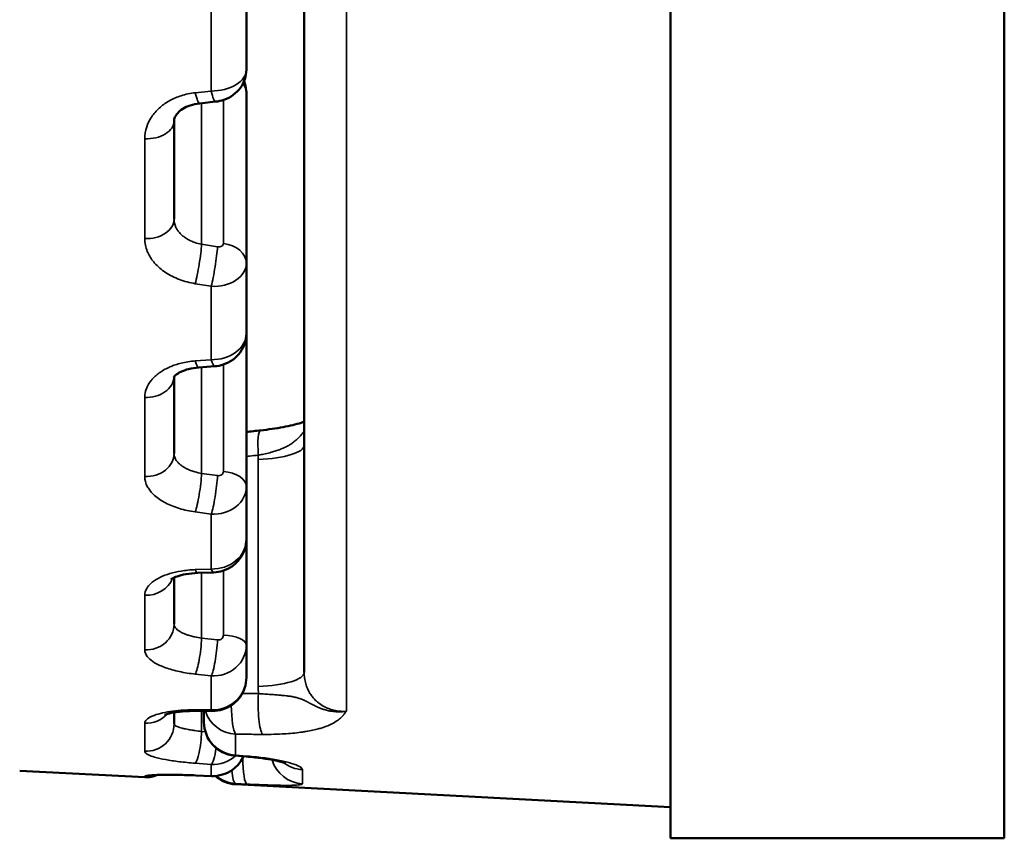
# Model space of a CAD drawing. Header units: millimetres. Extents: x 38 to 2514, y 38 to 1622.
# Tile 142 of 256: x 1133.27 to 1142.12, y 776.19 to 783.54. Entities that reach past the tile are written whole.
import ezdxf

# ---------------------------------------------------------------- set-up
doc = ezdxf.new("R2010")
doc.units = ezdxf.units.MM
doc.header["$LTSCALE"] = 7.692308
doc.layers.add('Visible (ISO)', color=7, linetype='Continuous', lineweight=50)
doc.layers.add('Visible Narrow (ISO)', color=7, linetype='Continuous', lineweight=35)

msp = doc.modelspace()

# ---------------------------------------------------------------- linework, layer by layer
at = {"layer": 'Visible (ISO)'}
for p, q in [((1139.1154, 776.1927), (1139.1154, 796.1927)), ((1142.1154, 796.1927), (1142.1154, 776.1927)), ((1135.825, 786.6609), (1135.825, 777.6815)), ((1135.3057, 783.0952), (1135.3057, 783.8612)), ((1135.3057, 782.8856), (1135.3057, 781.3594)), ((1135.0296, 782.8079), (1134.8867, 782.7927)), ((1134.6557, 782.6344), (1134.6557, 781.752)), ((1135.3057, 780.7259), (1135.3057, 781.3594)), ((1135.3057, 780.7259), (1135.3057, 779.353)), ((1135.0214, 780.4318), (1134.8784, 780.4213)), ((1134.6557, 780.338), (1134.6557, 779.6493)), ((1135.3057, 778.8796), (1135.3057, 779.353)), ((1135.3057, 778.8796), (1135.3057, 777.9296)), ((1134.6557, 778.5798), (1134.6557, 778.5797)), ((1135.0123, 778.5809), (1134.8693, 778.5757)), ((1134.6557, 778.5339), (1134.6557, 778.1166)), ((1135.3057, 777.637), (1135.3057, 777.9296)), ((1134.6557, 777.336), (1134.6557, 777.336)), ((1135.0028, 777.3362), (1134.8598, 777.3364)), ((1134.925, 777.3363), (1134.925, 777.235)), ((1134.6557, 777.3219), (1134.6557, 777.2209)), ((1135.3043, 776.9274), (1135.2001, 776.9361)), ((1133.2691, 776.7994), (1134.3926, 776.7406)), ((1134.9933, 776.752), (1134.8503, 776.7577)), ((1135.2093, 776.6778), (1139.1154, 776.4731)), ((1139.1154, 776.1927), (1142.1154, 776.1927))]:
    msp.add_line(p, q, dxfattribs=at)
for centre, radius, start, end in [((1135.225, 777.235), 0.3, 180, 265.22312), ((1134.4057, 776.9902), 0.25, 267, 293.65955), ((1135.225, 776.9774), 0.3, 228.54102, 267)]:
    msp.add_arc(centre, radius, start, end, dxfattribs=at)
for centre, major_axis, ratio, start_param, end_param in [((1134.4057, 782.6344), (0.25, 0), 0.640557, 6.283094, 6.283186), ((1135.325, 779.721), (0.5, 0), 0.257133, 6.283151, 6.283179)]:
    msp.add_ellipse(centre, major_axis=major_axis, ratio=ratio, start_param=start_param, end_param=end_param, dxfattribs=at)
for points, knots in [([(1135.3057, 783.0952), (1135.3057, 783.0661), (1135.3009, 783.0366), (1135.2825, 782.9816), (1135.2688, 782.9554), (1135.234, 782.908), (1135.2123, 782.8865), (1135.1627, 782.85), (1135.1339, 782.8351), (1135.08, 782.8162), (1135.0548, 782.8106), (1135.0296, 782.8079)], [0, 0, 0, 0, 0.00876428, 0.00876428, 0.01748866, 0.01748866, 0.02649948, 0.02649948, 0.03603973, 0.03603973, 0.04365826, 0.04365826, 0.04365826, 0.04365826]), ([(1135.2849, 782.9909), (1135.2956, 782.9649), (1135.3024, 782.9369), (1135.3054, 782.9012), (1135.3057, 782.8934), (1135.3057, 782.8856)], [0.03085173, 0.03085173, 0.03085173, 0.03085173, 0.03932074, 0.03932074, 0.04165933, 0.04165933, 0.04165933, 0.04165933]), ([(1134.8867, 782.7927), (1134.8568, 782.7895), (1134.8277, 782.7831), (1134.7767, 782.7659), (1134.7538, 782.755), (1134.7159, 782.7313), (1134.7004, 782.7182), (1134.6768, 782.6928), (1134.669, 782.6804), (1134.6577, 782.6561), (1134.6557, 782.6451), (1134.6557, 782.6344)], [0, 0, 0, 0, 0.00926261, 0.00926261, 0.01829779, 0.01829779, 0.02743244, 0.02743244, 0.03712413, 0.03712413, 0.04944304, 0.04944304, 0.04944304, 0.04944304]), ([(1135.3057, 780.7259), (1135.3057, 780.6956), (1135.3007, 780.665), (1135.2816, 780.6078), (1135.2673, 780.5805), (1135.2311, 780.5313), (1135.2085, 780.509), (1135.1574, 780.472), (1135.1281, 780.457), (1135.073, 780.4388), (1135.0472, 780.4337), (1135.0214, 780.4318)], [0, 0, 0, 0, 0.00910737, 0.00910737, 0.01816788, 0.01816788, 0.02748458, 0.02748458, 0.03713548, 0.03713548, 0.04490342, 0.04490342, 0.04490342, 0.04490342]), ([(1134.8784, 780.4213), (1134.8462, 780.419), (1134.8149, 780.4138), (1134.7603, 780.3999), (1134.7361, 780.391), (1134.698, 780.3727), (1134.6833, 780.3632), (1134.6636, 780.3475), (1134.6582, 780.3413), (1134.6541, 780.3358), (1134.6535, 780.3347), (1134.6535, 780.3347)], [0, 0, 0, 0, 0.00996109, 0.00996109, 0.01953118, 0.01953118, 0.02863753, 0.02863753, 0.0373108, 0.0373108, 0.04263523, 0.04263523, 0.04263523, 0.04263523]), ([(1135.4324, 779.8558), (1135.5033, 779.8635), (1135.573, 779.8737), (1135.6962, 779.8971), (1135.7519, 779.9106), (1135.8067, 779.9272), (1135.8161, 779.9302), (1135.825, 779.9332)], [0, 0, 0, 0, 0.02169856, 0.02169856, 0.0426408, 0.0426408, 0.04721205, 0.04721205, 0.04721205, 0.04721205]), ([(1135.4324, 779.8558), (1135.5034, 779.8635), (1135.5733, 779.8738), (1135.6965, 779.8972), (1135.7521, 779.9106), (1135.8069, 779.9272), (1135.8162, 779.9302), (1135.825, 779.9332)], [0, 0, 0, 0, 0.02174352, 0.02174352, 0.04267482, 0.04267482, 0.04721055, 0.04721055, 0.04721055, 0.04721055]), ([(1135.3057, 778.8796), (1135.3057, 778.8483), (1135.3005, 778.8166), (1135.2808, 778.7576), (1135.266, 778.7294), (1135.2287, 778.679), (1135.2056, 778.6563), (1135.1536, 778.6192), (1135.124, 778.6045), (1135.0671, 778.5866), (1135.0397, 778.5819), (1135.0123, 778.5809)], [0, 0, 0, 0, 0.00940402, 0.00940402, 0.01873109, 0.01873109, 0.02822908, 0.02822908, 0.03789797, 0.03789797, 0.0461128, 0.0461128, 0.0461128, 0.0461128]), ([(1134.8694, 778.5757), (1134.8324, 778.5743), (1134.7962, 778.5705), (1134.7335, 778.5596), (1134.7056, 778.5524), (1134.6635, 778.5379), (1134.6477, 778.5305), (1134.6308, 778.5208), (1134.6272, 778.5177), (1134.6272, 778.5177)], [0, 0, 0, 0, 0.01139131, 0.01139131, 0.02226142, 0.02226142, 0.0321213, 0.0321213, 0.03996475, 0.03996475, 0.03996475, 0.03996475]), ([(1135.3057, 777.637), (1135.3057, 777.605), (1135.3004, 777.5726), (1135.2802, 777.5123), (1135.2651, 777.4835), (1135.2271, 777.4326), (1135.2036, 777.4097), (1135.1512, 777.3729), (1135.1216, 777.3585), (1135.0624, 777.3406), (1135.0324, 777.3361), (1135.0028, 777.3362)], [0, 0, 0, 0, 0.00960551, 0.00960551, 0.01910109, 0.01910109, 0.02868137, 0.02868137, 0.0383243, 0.0383243, 0.04722678, 0.04722678, 0.04722678, 0.04722678]), ([(1134.8598, 777.3364), (1134.8154, 777.3364), (1134.7718, 777.3346), (1134.6953, 777.3281), (1134.6609, 777.3233), (1134.6213, 777.3156), (1134.6103, 777.3131), (1134.5932, 777.3086), (1134.5864, 777.3066), (1134.5768, 777.3034), (1134.5735, 777.3021), (1134.5705, 777.3008), (1134.5699, 777.3005), (1134.5699, 777.3005)], [0, 0, 0, 0, 0.01362698, 0.01362698, 0.02672409, 0.02672409, 0.03256012, 0.03256012, 0.03758681, 0.03758681, 0.04195713, 0.04195713, 0.04472909, 0.04472909, 0.04472909, 0.04472909]), ([(1135.2794, 776.9294), (1135.2703, 776.9092), (1135.2589, 776.8899), (1135.2265, 776.8467), (1135.203, 776.8239), (1135.1505, 776.7874), (1135.121, 776.7732), (1135.0591, 776.7549), (1135.0259, 776.7507), (1134.9933, 776.752)], [0.01261531, 0.01261531, 0.01261531, 0.01261531, 0.01924195, 0.01924195, 0.02882104, 0.02882104, 0.03840918, 0.03840918, 0.04819508, 0.04819508, 0.04819508, 0.04819508]), ([(1135.661, 776.8668), (1135.661, 776.8668), (1135.6596, 776.8673), (1135.653, 776.8697), (1135.646, 776.8721), (1135.6248, 776.8782), (1135.6087, 776.8824), (1135.5661, 776.892), (1135.5374, 776.8976), (1135.4686, 776.9091), (1135.4265, 776.9149), (1135.3571, 776.9226), (1135.3309, 776.9252), (1135.3043, 776.9274)], [0.03949085, 0.03949085, 0.03949085, 0.03949085, 0.04369474, 0.04369474, 0.05047618, 0.05047618, 0.05965018, 0.05965018, 0.07148236, 0.07148236, 0.08557917, 0.08557917, 0.09370424, 0.09370424, 0.09370424, 0.09370424]), ([(1134.8503, 776.7577), (1134.7958, 776.7598), (1134.7422, 776.7613), (1134.646, 776.7628), (1134.602, 776.7629), (1134.5289, 776.7621), (1134.4985, 776.7611), (1134.4694, 776.7596), (1134.4623, 776.7591), (1134.4562, 776.7585), (1134.4549, 776.7584), (1134.4549, 776.7584)], [0, 0, 0, 0, 0.01664534, 0.01664534, 0.03302647, 0.03302647, 0.0491793, 0.0491793, 0.05637134, 0.05637134, 0.06010017, 0.06010017, 0.06010017, 0.06010017]), ([(1134.8503, 776.7577), (1134.7959, 776.7598), (1134.7423, 776.7613), (1134.6461, 776.7628), (1134.6021, 776.7629), (1134.543, 776.7622), (1134.5229, 776.7618), (1134.5061, 776.7612)], [0, 0, 0, 0, 0.01663175, 0.01663175, 0.0330134, 0.0330134, 0.04293323, 0.04293323, 0.04293323, 0.04293323])]:
    msp.add_open_spline(points, degree=3, knots=knots, dxfattribs=at)
msp.add_open_spline([(1135.3057, 779.842), (1135.3479, 779.8466), (1135.3902, 779.8512), (1135.4324, 779.8558)], degree=3, dxfattribs=at)
at = {"layer": 'Visible Narrow (ISO)'}
for p, q in [((1136.2041, 786.3971), (1136.2041, 777.3334)), ((1134.99, 782.9036), (1134.99, 783.7011)), ((1134.8471, 782.8881), (1134.99, 782.9036)), ((1135.0991, 782.823), (1135.0991, 781.5332)), ((1134.9036, 782.7945), (1134.9036, 781.527)), ((1134.3926, 782.4745), (1134.3926, 781.5781)), ((1135.0465, 781.5042), (1134.9036, 781.527)), ((1134.99, 781.1502), (1134.8471, 781.1732)), ((1134.99, 780.4905), (1134.99, 781.1502)), ((1134.8471, 780.4798), (1134.99, 780.4905)), ((1134.9036, 780.4232), (1134.9036, 779.4692)), ((1135.0991, 780.4475), (1135.0991, 779.4867)), ((1134.503, 780.3566), (1134.503, 780.3566)), ((1134.3926, 780.1509), (1134.3926, 779.4419)), ((1135.6127, 779.6866), (1135.6127, 779.6866)), ((1135.4119, 777.5549), (1135.4119, 779.5944)), ((1135.0465, 779.4497), (1134.9036, 779.4692)), ((1134.99, 779.1037), (1134.8471, 779.1235)), ((1134.99, 778.6108), (1134.99, 779.1037)), ((1134.8471, 778.6053), (1134.99, 778.6108)), ((1134.9036, 778.5769), (1134.9036, 777.9894)), ((1135.0991, 778.5968), (1135.0991, 778.0174)), ((1134.3926, 778.3754), (1134.3926, 777.8848)), ((1135.0465, 777.9739), (1134.9036, 777.9894)), ((1134.99, 777.6511), (1134.8471, 777.6668)), ((1134.99, 777.3465), (1134.99, 777.6511)), ((1134.8471, 777.3466), (1134.99, 777.3465)), ((1134.9036, 777.3363), (1134.9036, 777.1522)), ((1134.3926, 777.2257), (1134.3926, 776.9749)), ((1134.9375, 777.1496), (1134.9036, 777.1522)), ((1135.2093, 777.1276), (1135.2093, 776.9404)), ((1135.2093, 776.9404), (1135.3135, 776.9316)), ((1134.99, 776.8559), (1134.8471, 776.8668)), ((1134.99, 776.7529), (1134.99, 776.8559)), ((1135.8093, 776.6822), (1135.8093, 776.8092)), ((1134.3926, 776.752), (1134.3926, 776.7406)), ((1134.8471, 776.7585), (1134.99, 776.7529)), ((1135.3135, 776.6792), (1135.2093, 776.6841)), ((1135.2093, 776.6841), (1135.2093, 776.6778))]:
    msp.add_line(p, q, dxfattribs=at)
for centre, major_axis, ratio, start_param, end_param in [((1135.0057, 783.0881), (0.2999, 0.0114), 0.614033, 4.636653, 6.259819), ((1135.0031, 783.0565), (0.0265, -0.2486), 0.146377, 5.359186, 6.283185), ((1135.0557, 782.8856), (0.25, 0), 0.705872, 0, 0.499031), ((1134.8602, 783.0413), (0.0264, -0.2486), 0.146589, 5.360778, 6.283203), ((1134.4057, 782.6344), (0.25, 0), 0.640557, 4.660029, 6.283093), ((1134.4057, 781.752), (0.25, 0), 0.696748, 4.660029, 6.283185), ((1134.8602, 781.3532), (0.0393, 0.2469), 0.088689, 3.909549, 5.507314), ((1135.0031, 781.3304), (0.0393, 0.2469), 0.088884, 3.907965, 5.507297), ((1135.0491, 781.5393), (-0.0493, 0.0118), 0.688692, 1.681257, 3.304185), ((1135.0557, 781.3594), (0.25, 0), 0.705872, 0, 1.396263), ((1135.0057, 781.3656), (-0.2999, 0.0129), 0.719665, 1.549391, 3.172553), ((1135.0057, 780.7201), (0.2998, 0.014), 0.764481, 4.624365, 6.247531), ((1134.8602, 780.6707), (0.0182, -0.2493), 0.16513, 5.571969, 6.283209), ((1135.0031, 780.6811), (0.0183, -0.2493), 0.164959, 5.570366, 6.283185), ((1134.4057, 780.3472), (0.25, 0), 0.786217, 4.660029, 6.234718), ((1134.4057, 780.2327), (0.25, 0), 0.927245, 0.831657, 0.831761), ((1135.4649, 779.5575), (-0.0325, 0.2982), 0.150819, 0, 1.297032), ((1135.325, 779.721), (0.5, 0), 0.257133, 4.886922, 6.283158), ((1134.4057, 779.6493), (0.25, 0), 0.830661, 4.660029, 6.283185), ((1134.8602, 779.3355), (0.034, 0.2477), 0.119335, 3.701246, 5.299011), ((1135.0031, 779.3159), (0.0339, 0.2477), 0.119485, 3.699652, 5.298983), ((1135.0491, 779.4914), (-0.0486, 0.0144), 0.817544, 1.756511, 3.37944), ((1135.0557, 779.353), (0.25, 0), 0.543174, 0, 1.396263), ((1135.0057, 779.3577), (-0.2997, 0.0169), 0.848037, 1.566131, 3.189293), ((1135.0057, 778.8753), (0.2995, 0.0191), 0.881516, 4.603805, 6.22697), ((1134.4057, 778.5995), (0.25, 0), 0.897515, 6.193965, 6.194195), ((1134.8602, 778.8255), (0.0091, -0.2498), 0.176454, 5.784224, 6.283213), ((1135.0031, 778.8307), (0.0092, -0.2498), 0.176331, 5.782613, 6.283185), ((1134.4057, 778.5995), (0.25, 0), 0.897515, 4.660029, 5.956108), ((1134.4057, 778.1166), (0.25, 0), 0.92827, 4.660029, 6.283185), ((1134.8602, 777.9016), (-0.0271, -0.2485), 0.144765, 0.349942, 1.947707), ((1135.0031, 777.886), (-0.027, -0.2485), 0.144864, 0.348338, 1.947669), ((1135.0491, 778.0204), (-0.0469, 0.0191), 0.912565, 1.873737, 3.496666), ((1135.0557, 777.9296), (0.25, 0), 0.356738, 0, 1.396263), ((1135.0057, 777.9326), (-0.299, 0.0259), 0.939352, 1.599683, 3.222845), ((1135.325, 777.6815), (0.5, 0), 0.257133, 4.886922, 6.283185), ((1135.0057, 777.6345), (0.2984, 0.0323), 0.960025, 4.55651, 6.179675), ((1135.4663, 777.4166), (-0.0026, -0.3), 0.181732, 4.45759, 6.039092), ((1134.4057, 777.4678), (0.25, 0), 0.969588, 5.677758, 5.677885), ((1134.8602, 777.5864), (-0.0004, -0.25), 0.180066, 5.997053, 6.283213), ((1135.225, 777.4188), (-0.3, 0), 0.971915, 0.286902, 1.518435), ((1135.0031, 777.5862), (-0.0003, -0.25), 0.179997, 5.995438, 6.283185), ((1135.225, 777.4188), (-0.0027, -0.3), 0.181808, 4.821474, 6.041858), ((1134.4057, 777.4678), (0.25, 0), 0.969588, 4.66003, 5.568528), ((1135.225, 777.235), (-0.3, 0), 0.983607, 0, 1.518436), ((1134.4057, 777.2209), (0.25, 0), 0.985309, 4.660029, 6.283185), ((1134.8602, 777.1141), (-0.0189, -0.2493), 0.163868, 0.138856, 1.73662), ((1135.0031, 777.1033), (-0.0189, -0.2493), 0.163912, 0.137244, 1.174165), ((1135.0057, 777.1526), (-0.294, 0.0601), 0.989656, 1.718091, 2.524504), ((1135.0057, 777.0517), (0.2807, 0.1063), 0.996643, 4.299015, 5.499053), ((1135.225, 777.235), (-0.025, -0.299), 0.16243, 0, 0.183533), ((1135.3292, 776.9787), (-0.0141, -0.2997), 0.175956, 4.919489, 6.253465), ((1135.3292, 777.2263), (-0.0249, -0.299), 0.162464, 0, 0.182342), ((1135.825, 776.9811), (-0.3, 0), 0.997766, 0.28347, 1.518435), ((1135.225, 776.9836), (-0.0142, -0.2997), 0.175964, 5.36299, 6.254659), ((1135.825, 777.1057), (-0.3, 0), 0.989853, 0.890573, 1.518436), ((1134.4057, 777.0015), (0.25, 0), 0.999285, 4.660032, 4.96278), ((1134.8602, 777.0075), (-0.0099, -0.2498), 0.175809, 6.209857, 6.28321), ((1135.0031, 777.0018), (-0.0098, -0.2498), 0.175796, 6.208241, 6.283185), ((1135.225, 776.9836), (-0.3, 0), 0.999605, 0.876632, 1.518436)]:
    msp.add_ellipse(centre, major_axis=major_axis, ratio=ratio, start_param=start_param, end_param=end_param, dxfattribs=at)
for points, knots in [([(1134.3926, 782.4745), (1134.3927, 782.5116), (1134.3985, 782.547), (1134.4101, 782.5815), (1134.4198, 782.6105), (1134.4336, 782.6388), (1134.4503, 782.665), (1134.4535, 782.6699), (1134.4568, 782.6748), (1134.4601, 782.6796), (1134.4812, 782.7096), (1134.5062, 782.736), (1134.5329, 782.7589), (1134.5597, 782.7818), (1134.5883, 782.8012), (1134.6192, 782.8181), (1134.6501, 782.835), (1134.6832, 782.8495), (1134.7208, 782.8615), (1134.7585, 782.8735), (1134.8007, 782.883), (1134.8471, 782.8881)], [0.0000001, 0.0000001, 0.0000001, 0.0000001, 0.1666667, 0.1666667, 0.1666667, 0.3067086, 0.3067086, 0.3067086, 0.3333333, 0.3333333, 0.3333333, 0.5, 0.5, 0.5, 0.6666667, 0.6666667, 0.6666667, 0.8333333, 0.8333333, 0.8333333, 1, 1, 1, 1]), ([(1134.9036, 781.527), (1134.8823, 781.531), (1134.8614, 781.5366), (1134.8361, 781.5454), (1134.8307, 781.5475), (1134.8113, 781.5552), (1134.7978, 781.5615), (1134.7756, 781.5737), (1134.7665, 781.5792), (1134.7477, 781.5919), (1134.7381, 781.5992), (1134.7202, 781.6149), (1134.7118, 781.6231), (1134.697, 781.6402), (1134.6904, 781.6489), (1134.6787, 781.6671), (1134.6737, 781.6766), (1134.6691, 781.6873), (1134.6687, 781.6883), (1134.6636, 781.701), (1134.6601, 781.7129), (1134.6565, 781.7339), (1134.6557, 781.743), (1134.6557, 781.752)], [0.0000002, 0.0000002, 0.0000002, 0.0000002, 0.1566419, 0.1566419, 0.2, 0.2, 0.3152132, 0.3152132, 0.4, 0.4, 0.5, 0.5, 0.6, 0.6, 0.6945981, 0.6945981, 0.7898752, 0.7898752, 0.8, 0.8, 0.9145156, 0.9145156, 1, 1, 1, 1]), ([(1134.8471, 781.1732), (1134.796, 781.1814), (1134.7484, 781.1942), (1134.659, 781.228), (1134.6173, 781.2491), (1134.5425, 781.2983), (1134.5094, 781.3265), (1134.459, 781.3841), (1134.4399, 781.4124), (1134.4219, 781.4487), (1134.4186, 781.4559), (1134.4004, 781.5), (1134.3927, 781.538), (1134.3926, 781.5781)], [0.0000004, 0.0000004, 0.0000004, 0.0000004, 0.2, 0.2, 0.4, 0.4, 0.6, 0.6, 0.7610075, 0.7610075, 0.8, 0.8, 1, 1, 1, 1]), ([(1134.3926, 780.1509), (1134.3927, 780.1808), (1134.3985, 780.2092), (1134.4101, 780.2369), (1134.4198, 780.2602), (1134.4336, 780.283), (1134.4503, 780.3039), (1134.4535, 780.3079), (1134.4567, 780.3118), (1134.4601, 780.3156), (1134.4812, 780.3396), (1134.5062, 780.3607), (1134.5329, 780.3789), (1134.5597, 780.3972), (1134.5883, 780.4125), (1134.6192, 780.4259), (1134.6501, 780.4393), (1134.6832, 780.4506), (1134.7208, 780.4599), (1134.7585, 780.4691), (1134.8007, 780.4763), (1134.8471, 780.4798)], [0.0000001, 0.0000001, 0.0000001, 0.0000001, 0.1666667, 0.1666667, 0.1666667, 0.3067135, 0.3067135, 0.3067135, 0.3333333, 0.3333333, 0.3333333, 0.5, 0.5, 0.5, 0.6666667, 0.6666667, 0.6666667, 0.8333333, 0.8333333, 0.8333333, 1, 1, 1, 1]), ([(1135.825, 779.8485), (1135.8231, 779.846), (1135.8212, 779.8435), (1135.8193, 779.8411), (1135.8104, 779.8298), (1135.8012, 779.8187), (1135.7916, 779.8079), (1135.788, 779.8039), (1135.7844, 779.7999), (1135.7806, 779.796), (1135.7754, 779.7905), (1135.7701, 779.7852), (1135.7646, 779.7799), (1135.7555, 779.7713), (1135.7458, 779.7629), (1135.7355, 779.7548), (1135.7259, 779.7473), (1135.7156, 779.74), (1135.7046, 779.7329), (1135.6967, 779.7278), (1135.6884, 779.7228), (1135.6797, 779.718), (1135.6684, 779.7116), (1135.6563, 779.7055), (1135.6434, 779.6996), (1135.6326, 779.6947), (1135.6213, 779.6899), (1135.6093, 779.6853), (1135.5969, 779.6805), (1135.5839, 779.6758), (1135.5701, 779.6713), (1135.5569, 779.667), (1135.5429, 779.6628), (1135.5283, 779.6588), (1135.5113, 779.6542), (1135.4935, 779.6498), (1135.4746, 779.6456), (1135.4589, 779.6421), (1135.4424, 779.6388), (1135.4255, 779.6357), (1135.4213, 779.6349), (1135.417, 779.6342), (1135.4128, 779.6334)], [0.3841475, 0.3841475, 0.3841475, 0.3841475, 0.4, 0.4, 0.4, 0.4727504, 0.4727504, 0.4727504, 0.5, 0.5, 0.5, 0.5377226, 0.5377226, 0.5377226, 0.6, 0.6, 0.6, 0.6581234, 0.6581234, 0.6581234, 0.7, 0.7, 0.7, 0.7544526, 0.7544526, 0.7544526, 0.8, 0.8, 0.8, 0.8472358, 0.8472358, 0.8472358, 0.8927443, 0.8927443, 0.8927443, 0.9452247, 0.9452247, 0.9452247, 0.9891656, 0.9891656, 0.9891656, 0.9999995, 0.9999995, 0.9999995, 0.9999995]), ([(1134.9036, 779.4692), (1134.8823, 779.4729), (1134.8614, 779.4777), (1134.8361, 779.4851), (1134.8307, 779.4868), (1134.8113, 779.4933), (1134.7978, 779.4985), (1134.7756, 779.5083), (1134.7665, 779.5128), (1134.7477, 779.523), (1134.7381, 779.5289), (1134.7202, 779.5413), (1134.7118, 779.5479), (1134.697, 779.5614), (1134.6904, 779.5683), (1134.6787, 779.5827), (1134.6737, 779.5901), (1134.6691, 779.5985), (1134.6687, 779.5993), (1134.6636, 779.6093), (1134.6601, 779.6186), (1134.6565, 779.6351), (1134.6557, 779.6422), (1134.6557, 779.6493)], [0.0000002, 0.0000002, 0.0000002, 0.0000002, 0.1566373, 0.1566373, 0.2, 0.2, 0.3152106, 0.3152106, 0.4, 0.4, 0.5, 0.5, 0.6, 0.6, 0.6946002, 0.6946002, 0.7898795, 0.7898795, 0.8, 0.8, 0.9145156, 0.9145156, 1, 1, 1, 1]), ([(1135.4128, 779.6334), (1135.3872, 779.6307), (1135.3518, 779.6269), (1135.3156, 779.6229), (1135.3057, 779.6219)], [0, 0, 0, 0, 0.3333333, 0.4567183, 0.4567183, 0.4567183, 0.4567183]), ([(1135.4119, 779.5944), (1135.4119, 779.6009), (1135.412, 779.6139), (1135.4125, 779.6269), (1135.4128, 779.6334)], [0.0000006, 0.0000006, 0.0000006, 0.0000006, 0.5, 1, 1, 1, 1]), ([(1134.8471, 779.1235), (1134.796, 779.1305), (1134.7484, 779.141), (1134.659, 779.1682), (1134.6173, 779.185), (1134.5425, 779.2238), (1134.5094, 779.2459), (1134.459, 779.291), (1134.4399, 779.313), (1134.4219, 779.3413), (1134.4186, 779.3469), (1134.4004, 779.3812), (1134.3927, 779.4108), (1134.3926, 779.4419)], [0.0000004, 0.0000004, 0.0000004, 0.0000004, 0.2, 0.2, 0.4, 0.4, 0.6, 0.6, 0.7610103, 0.7610103, 0.8, 0.8, 1, 1, 1, 1]), ([(1134.3926, 778.3754), (1134.3927, 778.3968), (1134.3985, 778.417), (1134.4101, 778.4367), (1134.4198, 778.4533), (1134.4336, 778.4694), (1134.4503, 778.4842), (1134.4535, 778.4871), (1134.4567, 778.4898), (1134.4601, 778.4925), (1134.4812, 778.5095), (1134.5062, 778.5244), (1134.5329, 778.5372), (1134.5597, 778.5499), (1134.5883, 778.5606), (1134.6192, 778.5699), (1134.6501, 778.5791), (1134.6832, 778.5868), (1134.7208, 778.5929), (1134.7585, 778.599), (1134.8007, 778.6036), (1134.8471, 778.6053)], [0.0000001, 0.0000001, 0.0000001, 0.0000001, 0.1666667, 0.1666667, 0.1666667, 0.3067135, 0.3067135, 0.3067135, 0.3333333, 0.3333333, 0.3333333, 0.5, 0.5, 0.5, 0.6666667, 0.6666667, 0.6666667, 0.8333333, 0.8333333, 0.8333333, 1, 1, 1, 1]), ([(1134.9036, 777.9894), (1134.8822, 777.9926), (1134.8613, 777.9964), (1134.836, 778.0021), (1134.8307, 778.0034), (1134.8119, 778.0081), (1134.7988, 778.0118), (1134.7766, 778.0189), (1134.7671, 778.0222), (1134.7477, 778.0297), (1134.738, 778.0339), (1134.7201, 778.0427), (1134.7118, 778.0472), (1134.697, 778.0565), (1134.6905, 778.0613), (1134.6789, 778.0711), (1134.6739, 778.0761), (1134.6692, 778.0819), (1134.6687, 778.0825), (1134.6635, 778.0894), (1134.6601, 778.0958), (1134.6565, 778.1069), (1134.6557, 778.1118), (1134.6557, 778.1166)], [0.0000002, 0.0000002, 0.0000002, 0.0000002, 0.1574394, 0.1574394, 0.2, 0.2, 0.3112614, 0.3112614, 0.4, 0.4, 0.5012423, 0.5012423, 0.6, 0.6, 0.6939444, 0.6939444, 0.788505, 0.788505, 0.8, 0.8, 0.9142955, 0.9142955, 1, 1, 1, 1]), ([(1134.8471, 777.6668), (1134.7961, 777.6724), (1134.7485, 777.6801), (1134.6593, 777.6995), (1134.6176, 777.7111), (1134.5428, 777.7379), (1134.5095, 777.7529), (1134.4592, 777.7834), (1134.4402, 777.7982), (1134.422, 777.8173), (1134.4187, 777.8211), (1134.4004, 777.8443), (1134.3927, 777.8641), (1134.3926, 777.8848)], [0.0000004, 0.0000004, 0.0000004, 0.0000004, 0.2, 0.2, 0.4, 0.4, 0.6, 0.6, 0.760046, 0.760046, 0.8, 0.8, 1, 1, 1, 1]), ([(1136.2041, 777.3334), (1136.1882, 777.3324), (1136.1724, 777.3324), (1136.1396, 777.3342), (1136.1227, 777.3363), (1136.0878, 777.3431), (1136.0698, 777.3479), (1136.04, 777.3586), (1136.0279, 777.3637), (1135.9968, 777.3788), (1135.9786, 777.3899), (1135.9539, 777.4083), (1135.9464, 777.4143), (1135.9292, 777.4296), (1135.9197, 777.4391), (1135.9036, 777.4573), (1135.8968, 777.4658), (1135.8865, 777.48), (1135.8828, 777.4855), (1135.8715, 777.5031), (1135.8645, 777.5158), (1135.8521, 777.5424), (1135.8466, 777.5562), (1135.841, 777.5737), (1135.84, 777.5771), (1135.8342, 777.5972), (1135.8306, 777.6146), (1135.8261, 777.6484), (1135.825, 777.6648), (1135.825, 777.6815)], [0, 0, 0, 0, 0.079573, 0.079573, 0.166667, 0.166667, 0.263739, 0.263739, 0.333333, 0.333333, 0.447912, 0.447912, 0.5, 0.5, 0.573244, 0.573244, 0.631585, 0.631585, 0.666667, 0.666667, 0.741384, 0.741384, 0.816017, 0.816017, 0.833333, 0.833333, 0.920528, 0.920528, 1, 1, 1, 1]), ([(1135.4142, 777.4927), (1135.4134, 777.5029), (1135.4129, 777.5132), (1135.4121, 777.5339), (1135.4119, 777.5444), (1135.4119, 777.5549)], [0, 0, 0, 0, 0.5, 0.5, 1, 1, 1, 1]), ([(1135.2691, 777.4939), (1135.2908, 777.4937), (1135.3125, 777.4935), (1135.3609, 777.4931), (1135.3876, 777.4929), (1135.4142, 777.4927)], [0.397167, 0.397167, 0.397167, 0.397167, 0.6666667, 0.6666667, 1, 1, 1, 1]), ([(1135.4142, 777.4927), (1135.4335, 777.4911), (1135.4525, 777.4896), (1135.4901, 777.4868), (1135.5088, 777.4855), (1135.5342, 777.4837), (1135.5414, 777.4832), (1135.564, 777.4815), (1135.579, 777.4804), (1135.6078, 777.4781), (1135.6217, 777.4769), (1135.6445, 777.4747), (1135.6537, 777.4738), (1135.6758, 777.4712), (1135.6884, 777.4696), (1135.7125, 777.4658), (1135.724, 777.4637), (1135.7405, 777.4602), (1135.7459, 777.4589), (1135.7528, 777.4572), (1135.7543, 777.4568), (1135.7667, 777.4536), (1135.7772, 777.4504), (1135.7975, 777.4433), (1135.8074, 777.4394), (1135.8194, 777.4341), (1135.8216, 777.4331), (1135.8359, 777.4266), (1135.8478, 777.4206), (1135.8649, 777.4118), (1135.8698, 777.4092), (1135.8813, 777.4032), (1135.8878, 777.3998), (1135.9052, 777.3908), (1135.9162, 777.3852), (1135.9392, 777.3742), (1135.9511, 777.3688), (1135.9671, 777.3623), (1135.9707, 777.3609), (1135.9849, 777.3554), (1135.996, 777.3515), (1136.0189, 777.3446), (1136.0307, 777.3414), (1136.0478, 777.3377), (1136.0526, 777.3367), (1136.063, 777.3347), (1136.0687, 777.3338), (1136.0891, 777.3308), (1136.1046, 777.3293), (1136.1332, 777.3282), (1136.1458, 777.3282), (1136.1735, 777.3296), (1136.1886, 777.331), (1136.2041, 777.3334)], [0, 0, 0, 0, 0.050896, 0.050896, 0.103568, 0.103568, 0.125, 0.125, 0.170997, 0.170997, 0.217037, 0.217037, 0.25, 0.25, 0.299327, 0.299327, 0.349615, 0.349615, 0.375, 0.375, 0.382354, 0.382354, 0.435072, 0.435072, 0.488038, 0.488038, 0.5, 0.5, 0.565065, 0.565065, 0.591162, 0.591162, 0.625, 0.625, 0.67988, 0.67988, 0.73476, 0.73476, 0.75, 0.75, 0.795468, 0.795468, 0.839394, 0.839394, 0.856258, 0.856258, 0.875, 0.875, 0.923108, 0.923108, 0.95932, 0.95932, 1, 1, 1, 1]), ([(1134.3926, 777.2257), (1134.3927, 777.2376), (1134.3985, 777.2488), (1134.4101, 777.2596), (1134.4198, 777.2687), (1134.4336, 777.2775), (1134.4503, 777.2856), (1134.4535, 777.2871), (1134.4567, 777.2886), (1134.4601, 777.2901), (1134.4812, 777.2993), (1134.5062, 777.3073), (1134.5329, 777.3141), (1134.5597, 777.3208), (1134.5883, 777.3264), (1134.6192, 777.331), (1134.6501, 777.3357), (1134.6832, 777.3394), (1134.7208, 777.3422), (1134.7585, 777.3449), (1134.8007, 777.3466), (1134.8471, 777.3466)], [0.0000001, 0.0000001, 0.0000001, 0.0000001, 0.1666667, 0.1666667, 0.1666667, 0.3067135, 0.3067135, 0.3067135, 0.3333333, 0.3333333, 0.3333333, 0.5, 0.5, 0.5, 0.6666667, 0.6666667, 0.6666667, 0.8333333, 0.8333333, 0.8333333, 1, 1, 1, 1]), ([(1135.4506, 777.1256), (1135.5224, 777.1251), (1135.5883, 777.1269), (1135.6543, 777.131), (1135.6589, 777.1314), (1135.7162, 777.1353), (1135.7656, 777.1405), (1135.8202, 777.1483), (1135.8304, 777.1499), (1135.8836, 777.1585), (1135.9205, 777.1665), (1135.9581, 777.1766), (1135.9638, 777.1782), (1136.0048, 777.1901), (1136.0334, 777.2009), (1136.0804, 777.2224), (1136.0987, 777.2331), (1136.1287, 777.2533), (1136.1403, 777.2629), (1136.1593, 777.2804), (1136.1671, 777.2884), (1136.1758, 777.2983), (1136.1771, 777.2997), (1136.187, 777.3111), (1136.1956, 777.322), (1136.2041, 777.3334)], [0, 0, 0, 0, 0.116164, 0.116164, 0.125, 0.125, 0.225808, 0.225808, 0.25, 0.25, 0.355432, 0.355432, 0.375, 0.375, 0.5, 0.5, 0.625, 0.625, 0.75, 0.75, 0.857548, 0.857548, 0.875, 0.875, 1, 1, 1, 1]), ([(1134.9036, 777.1522), (1134.8823, 777.1547), (1134.8614, 777.1574), (1134.8361, 777.1611), (1134.8307, 777.1619), (1134.8113, 777.165), (1134.7978, 777.1673), (1134.7756, 777.1714), (1134.7665, 777.1732), (1134.7477, 777.1772), (1134.7381, 777.1795), (1134.7202, 777.1841), (1134.7118, 777.1865), (1134.697, 777.1914), (1134.6904, 777.1938), (1134.6787, 777.1988), (1134.6737, 777.2013), (1134.6691, 777.2041), (1134.6687, 777.2044), (1134.6636, 777.2078), (1134.6601, 777.2109), (1134.6565, 777.2163), (1134.6557, 777.2186), (1134.6557, 777.2209)], [0.0000002, 0.0000002, 0.0000002, 0.0000002, 0.1566431, 0.1566431, 0.2, 0.2, 0.3152154, 0.3152154, 0.4, 0.4, 0.5, 0.5, 0.6, 0.6, 0.6945965, 0.6945965, 0.7898718, 0.7898718, 0.8, 0.8, 0.9145153, 0.9145153, 1, 1, 1, 1]), ([(1135.2093, 777.1276), (1135.2363, 777.1274), (1135.2901, 777.1269), (1135.3706, 777.1263), (1135.424, 777.1258), (1135.4506, 777.1256)], [0, 0, 0, 0, 0.3333333, 0.6666667, 0.9999982, 0.9999982, 0.9999982, 0.9999982]), ([(1134.8471, 776.8668), (1134.796, 776.8707), (1134.7484, 776.8753), (1134.659, 776.8861), (1134.6173, 776.8922), (1134.5425, 776.9057), (1134.5094, 776.9131), (1134.459, 776.9277), (1134.4399, 776.9348), (1134.4219, 776.9437), (1134.4186, 776.9455), (1134.4004, 776.9562), (1134.3927, 776.9654), (1134.3926, 776.9749)], [0.0000004, 0.0000004, 0.0000004, 0.0000004, 0.2, 0.2, 0.4, 0.4, 0.6, 0.6, 0.7610057, 0.7610057, 0.8, 0.8, 1, 1, 1, 1]), ([(1135.3135, 776.9316), (1135.3712, 776.9267), (1135.4772, 776.9148), (1135.6121, 776.8917), (1135.7167, 776.8657), (1135.7901, 776.8371), (1135.8093, 776.8184), (1135.8093, 776.8092)], [0.0000003, 0.0000003, 0.0000003, 0.0000003, 0.2, 0.4, 0.6, 0.8, 1, 1, 1, 1]), ([(1134.3926, 776.752), (1134.3927, 776.7538), (1134.3985, 776.7555), (1134.4101, 776.7569), (1134.4198, 776.7582), (1134.4336, 776.7593), (1134.4503, 776.7603), (1134.4535, 776.7605), (1134.4567, 776.7607), (1134.4601, 776.7608), (1134.4812, 776.7619), (1134.5062, 776.7626), (1134.5329, 776.7631), (1134.5597, 776.7635), (1134.5883, 776.7637), (1134.6192, 776.7636), (1134.6501, 776.7635), (1134.6832, 776.7631), (1134.7208, 776.7623), (1134.7585, 776.7615), (1134.8007, 776.7603), (1134.8471, 776.7585)], [0.0000001, 0.0000001, 0.0000001, 0.0000001, 0.1666667, 0.1666667, 0.1666667, 0.3067135, 0.3067135, 0.3067135, 0.3333333, 0.3333333, 0.3333333, 0.5, 0.5, 0.5, 0.6666667, 0.6666667, 0.6666667, 0.8333333, 0.8333333, 0.8333333, 1, 1, 1, 1]), ([(1135.8093, 776.6822), (1135.8093, 776.678), (1135.8003, 776.675), (1135.7686, 776.6707), (1135.747, 776.6694), (1135.7187, 776.6686), (1135.7166, 776.6686), (1135.6853, 776.6679), (1135.6509, 776.668), (1135.5732, 776.6693), (1135.5297, 776.6705), (1135.4308, 776.674), (1135.3753, 776.6763), (1135.3135, 776.6792)], [0, 0, 0, 0, 0.2, 0.2, 0.385017, 0.385017, 0.4, 0.4, 0.6, 0.6, 0.8, 0.8, 1, 1, 1, 1])]:
    msp.add_open_spline(points, degree=3, knots=knots, dxfattribs=at)

doc.saveas('drawing.dxf')
